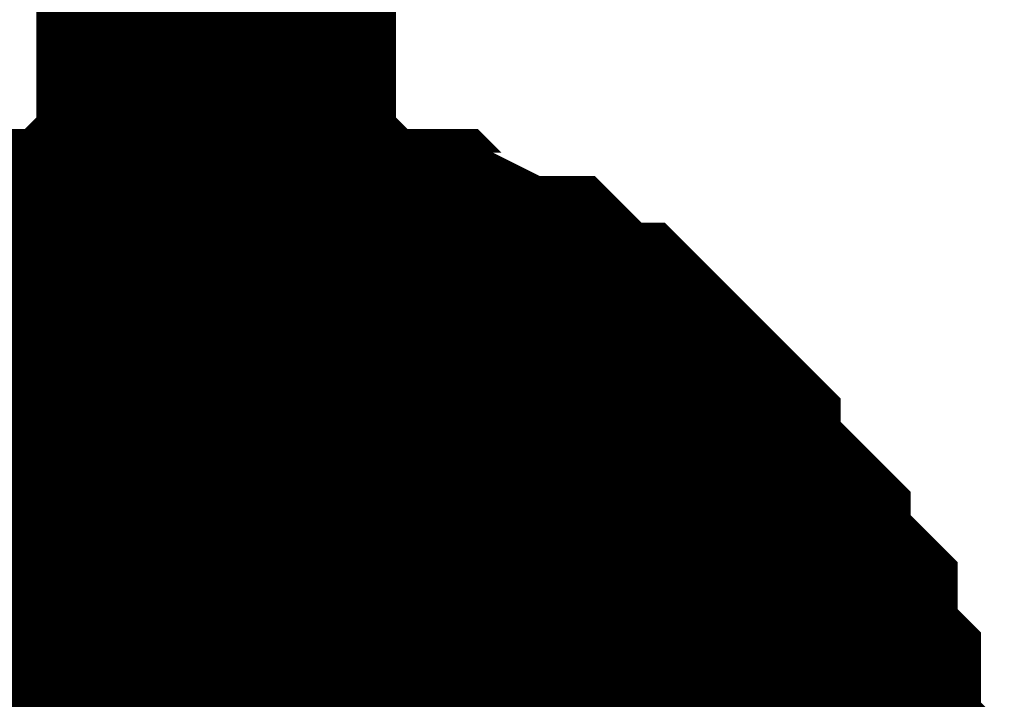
# Model space of a CAD drawing. Header units: inches. Extents: x 0 to 292, y 0 to 193.
# Tile 221 of 256: x 184.737 to 185.557, y 156.617 to 157.183. Entities that reach past the tile are written whole.
import ezdxf

# ---------------------------------------------------------------- set-up
doc = ezdxf.new("R2010")
doc.units = ezdxf.units.IN
doc.layers.add('Sheet', color=255, linetype='Continuous')

msp = doc.modelspace()

# ---------------------------------------------------------------- linework, layer by layer
at = {"layer": 'Sheet'}
for points in [[(184.90055, 156.45518, 0.29972, 0.29972, 0), (184.90055, 157.46872, 0.29972, 0.29972, 0)], [(184.56932, 156.82551, 0.29972, 0.29972, 0), (184.58881, 156.845, 0.29972, 0.29972, 0), (184.60829, 156.86449, 0.29972, 0.29972, 0), (184.62777, 156.86449, 0.29972, 0.29972, 0), (184.64726, 156.88398, 0.29972, 0.29972, 0), (184.66674, 156.90347, 0.29972, 0.29972, 0), (184.68623, 156.90347, 0.29972, 0.29972, 0), (184.70571, 156.92296, 0.29972, 0.29972, 0), (184.72519, 156.92296, 0.29972, 0.29972, 0), (184.74468, 156.94246, 0.29972, 0.29972, 0), (184.78364, 156.94246, 0.29972, 0.29972, 0), (184.80313, 156.94246, 0.29972, 0.29972, 0), (184.82261, 156.96195, 0.29972, 0.29972, 0), (184.8421, 156.96195, 0.29972, 0.29972, 0), (184.88106, 156.96195, 0.29972, 0.29972, 0), (184.90055, 156.96195, 0.29972, 0.29972, 0)], [(184.56932, 156.82551, 0.29972, 0.29972, 0), (184.58881, 156.845, 0.29972, 0.29972, 0), (184.60829, 156.86449, 0.29972, 0.29972, 0), (184.62777, 156.86449, 0.29972, 0.29972, 0), (184.64726, 156.88398, 0.29972, 0.29972, 0), (184.66674, 156.90347, 0.29972, 0.29972, 0), (184.68623, 156.90347, 0.29972, 0.29972, 0), (184.70571, 156.92296, 0.29972, 0.29972, 0), (184.72519, 156.92296, 0.29972, 0.29972, 0), (184.74468, 156.94246, 0.29972, 0.29972, 0), (184.78364, 156.94246, 0.29972, 0.29972, 0), (184.80313, 156.94246, 0.29972, 0.29972, 0), (184.82261, 156.96195, 0.29972, 0.29972, 0), (184.8421, 156.96195, 0.29972, 0.29972, 0), (184.88106, 156.96195, 0.29972, 0.29972, 0), (184.90055, 156.96195, 0.29972, 0.29972, 0)], [(184.56932, 156.82551, 0.29972, 0.29972, 0), (184.58881, 156.845, 0.29972, 0.29972, 0), (184.60829, 156.86449, 0.29972, 0.29972, 0), (184.62777, 156.86449, 0.29972, 0.29972, 0), (184.64726, 156.88398, 0.29972, 0.29972, 0), (184.66674, 156.90347, 0.29972, 0.29972, 0), (184.68623, 156.90347, 0.29972, 0.29972, 0), (184.70571, 156.92296, 0.29972, 0.29972, 0), (184.72519, 156.92296, 0.29972, 0.29972, 0), (184.74468, 156.94246, 0.29972, 0.29972, 0), (184.78364, 156.94246, 0.29972, 0.29972, 0), (184.80313, 156.94246, 0.29972, 0.29972, 0), (184.82261, 156.96195, 0.29972, 0.29972, 0), (184.8421, 156.96195, 0.29972, 0.29972, 0), (184.88106, 156.96195, 0.29972, 0.29972, 0), (184.90055, 156.96195, 0.29972, 0.29972, 0)], [(184.56932, 156.82551, 0.29972, 0.29972, 0), (184.58881, 156.845, 0.29972, 0.29972, 0), (184.60829, 156.86449, 0.29972, 0.29972, 0), (184.62777, 156.86449, 0.29972, 0.29972, 0), (184.64726, 156.88398, 0.29972, 0.29972, 0), (184.66674, 156.90347, 0.29972, 0.29972, 0), (184.68623, 156.90347, 0.29972, 0.29972, 0), (184.70571, 156.92296, 0.29972, 0.29972, 0), (184.72519, 156.92296, 0.29972, 0.29972, 0), (184.74468, 156.94246, 0.29972, 0.29972, 0), (184.78364, 156.94246, 0.29972, 0.29972, 0), (184.80313, 156.94246, 0.29972, 0.29972, 0), (184.82261, 156.96195, 0.29972, 0.29972, 0), (184.8421, 156.96195, 0.29972, 0.29972, 0), (184.88106, 156.96195, 0.29972, 0.29972, 0), (184.90055, 156.96195, 0.29972, 0.29972, 0)], [(184.56932, 156.82551, 0.29972, 0.29972, 0), (184.58881, 156.845, 0.29972, 0.29972, 0), (184.60829, 156.86449, 0.29972, 0.29972, 0), (184.62777, 156.86449, 0.29972, 0.29972, 0), (184.64726, 156.88398, 0.29972, 0.29972, 0), (184.66674, 156.90347, 0.29972, 0.29972, 0), (184.68623, 156.90347, 0.29972, 0.29972, 0), (184.70571, 156.92296, 0.29972, 0.29972, 0), (184.72519, 156.92296, 0.29972, 0.29972, 0), (184.74468, 156.94246, 0.29972, 0.29972, 0), (184.78364, 156.94246, 0.29972, 0.29972, 0), (184.80313, 156.94246, 0.29972, 0.29972, 0), (184.82261, 156.96195, 0.29972, 0.29972, 0), (184.8421, 156.96195, 0.29972, 0.29972, 0), (184.88106, 156.96195, 0.29972, 0.29972, 0), (184.90055, 156.96195, 0.29972, 0.29972, 0)], [(184.56932, 156.82551, 0.29972, 0.29972, 0), (184.58881, 156.845, 0.29972, 0.29972, 0), (184.60829, 156.86449, 0.29972, 0.29972, 0), (184.62777, 156.86449, 0.29972, 0.29972, 0), (184.64726, 156.88398, 0.29972, 0.29972, 0), (184.66674, 156.90347, 0.29972, 0.29972, 0), (184.68623, 156.90347, 0.29972, 0.29972, 0), (184.70571, 156.92296, 0.29972, 0.29972, 0), (184.72519, 156.92296, 0.29972, 0.29972, 0), (184.74468, 156.94246, 0.29972, 0.29972, 0), (184.78364, 156.94246, 0.29972, 0.29972, 0), (184.80313, 156.94246, 0.29972, 0.29972, 0), (184.82261, 156.96195, 0.29972, 0.29972, 0), (184.8421, 156.96195, 0.29972, 0.29972, 0), (184.88106, 156.96195, 0.29972, 0.29972, 0), (184.90055, 156.96195, 0.29972, 0.29972, 0)], [(184.90055, 156.96195, 0.29972, 0.29972, 0), (184.90055, 156.96195, 0.29972, 0.29972, 0)], [(184.90055, 156.96195, 0.29972, 0.29972, 0), (184.92003, 156.96195, 0.29972, 0.29972, 0), (184.959, 156.96195, 0.29972, 0.29972, 0), (184.97848, 156.96195, 0.29972, 0.29972, 0), (184.99797, 156.94246, 0.29972, 0.29972, 0), (185.03693, 156.94246, 0.29972, 0.29972, 0), (185.05642, 156.94246, 0.29972, 0.29972, 0), (185.0759, 156.92296, 0.29972, 0.29972, 0), (185.09538, 156.92296, 0.29972, 0.29972, 0), (185.13435, 156.90347, 0.29972, 0.29972, 0), (185.15384, 156.90347, 0.29972, 0.29972, 0), (185.17332, 156.88398, 0.29972, 0.29972, 0), (185.1928, 156.86449, 0.29972, 0.29972, 0), (185.21229, 156.86449, 0.29972, 0.29972, 0), (185.23177, 156.845, 0.29972, 0.29972, 0), (185.25125, 156.82551, 0.29972, 0.29972, 0), (185.27074, 156.80602, 0.29972, 0.29972, 0), (185.27074, 156.78653, 0.29972, 0.29972, 0), (185.29022, 156.76704, 0.29972, 0.29972, 0), (185.30971, 156.74754, 0.29972, 0.29972, 0), (185.32919, 156.72805, 0.29972, 0.29972, 0), (185.32919, 156.70856, 0.29972, 0.29972, 0), (185.34867, 156.68907, 0.29972, 0.29972, 0), (185.36816, 156.66958, 0.29972, 0.29972, 0), (185.36816, 156.65009, 0.29972, 0.29972, 0), (185.36816, 156.6306, 0.29972, 0.29972, 0), (185.38764, 156.61111, 0.29972, 0.29972, 0), (185.38764, 156.57212, 0.29972, 0.29972, 0), (185.38764, 156.55263, 0.29972, 0.29972, 0), (185.40712, 156.53314, 0.29972, 0.29972, 0), (185.40712, 156.51365, 0.29972, 0.29972, 0), (185.40712, 156.47467, 0.29972, 0.29972, 0), (185.40712, 156.45518, 0.29972, 0.29972, 0)], [(184.90055, 156.96195, 0.29972, 0.29972, 0), (184.90055, 156.96195, 0.29972, 0.29972, 0)], [(184.90055, 156.96195, 0.29972, 0.29972, 0), (184.92003, 156.96195, 0.29972, 0.29972, 0), (184.959, 156.96195, 0.29972, 0.29972, 0), (184.97848, 156.96195, 0.29972, 0.29972, 0), (184.99797, 156.94246, 0.29972, 0.29972, 0), (185.03693, 156.94246, 0.29972, 0.29972, 0), (185.05642, 156.94246, 0.29972, 0.29972, 0), (185.0759, 156.92296, 0.29972, 0.29972, 0), (185.09538, 156.92296, 0.29972, 0.29972, 0), (185.13435, 156.90347, 0.29972, 0.29972, 0), (185.15384, 156.90347, 0.29972, 0.29972, 0), (185.17332, 156.88398, 0.29972, 0.29972, 0), (185.1928, 156.86449, 0.29972, 0.29972, 0), (185.21229, 156.86449, 0.29972, 0.29972, 0), (185.23177, 156.845, 0.29972, 0.29972, 0), (185.25125, 156.82551, 0.29972, 0.29972, 0), (185.27074, 156.80602, 0.29972, 0.29972, 0), (185.27074, 156.78653, 0.29972, 0.29972, 0), (185.29022, 156.76704, 0.29972, 0.29972, 0), (185.30971, 156.74754, 0.29972, 0.29972, 0), (185.32919, 156.72805, 0.29972, 0.29972, 0), (185.32919, 156.70856, 0.29972, 0.29972, 0), (185.34867, 156.68907, 0.29972, 0.29972, 0), (185.36816, 156.66958, 0.29972, 0.29972, 0), (185.36816, 156.65009, 0.29972, 0.29972, 0), (185.36816, 156.6306, 0.29972, 0.29972, 0), (185.38764, 156.61111, 0.29972, 0.29972, 0), (185.38764, 156.57212, 0.29972, 0.29972, 0), (185.38764, 156.55263, 0.29972, 0.29972, 0), (185.40712, 156.53314, 0.29972, 0.29972, 0), (185.40712, 156.51365, 0.29972, 0.29972, 0), (185.40712, 156.47467, 0.29972, 0.29972, 0), (185.40712, 156.45518, 0.29972, 0.29972, 0)], [(184.90055, 156.96195, 0.29972, 0.29972, 0), (184.90055, 156.96195, 0.29972, 0.29972, 0)], [(184.90055, 156.96195, 0.29972, 0.29972, 0), (184.92003, 156.96195, 0.29972, 0.29972, 0), (184.959, 156.96195, 0.29972, 0.29972, 0), (184.97848, 156.96195, 0.29972, 0.29972, 0), (184.99797, 156.94246, 0.29972, 0.29972, 0), (185.03693, 156.94246, 0.29972, 0.29972, 0), (185.05642, 156.94246, 0.29972, 0.29972, 0), (185.0759, 156.92296, 0.29972, 0.29972, 0), (185.09538, 156.92296, 0.29972, 0.29972, 0), (185.13435, 156.90347, 0.29972, 0.29972, 0), (185.15384, 156.90347, 0.29972, 0.29972, 0), (185.17332, 156.88398, 0.29972, 0.29972, 0), (185.1928, 156.86449, 0.29972, 0.29972, 0), (185.21229, 156.86449, 0.29972, 0.29972, 0), (185.23177, 156.845, 0.29972, 0.29972, 0), (185.25125, 156.82551, 0.29972, 0.29972, 0), (185.27074, 156.80602, 0.29972, 0.29972, 0), (185.27074, 156.78653, 0.29972, 0.29972, 0), (185.29022, 156.76704, 0.29972, 0.29972, 0), (185.30971, 156.74754, 0.29972, 0.29972, 0), (185.32919, 156.72805, 0.29972, 0.29972, 0), (185.32919, 156.70856, 0.29972, 0.29972, 0), (185.34867, 156.68907, 0.29972, 0.29972, 0), (185.36816, 156.66958, 0.29972, 0.29972, 0), (185.36816, 156.65009, 0.29972, 0.29972, 0), (185.36816, 156.6306, 0.29972, 0.29972, 0), (185.38764, 156.61111, 0.29972, 0.29972, 0), (185.38764, 156.57212, 0.29972, 0.29972, 0), (185.38764, 156.55263, 0.29972, 0.29972, 0), (185.40712, 156.53314, 0.29972, 0.29972, 0), (185.40712, 156.51365, 0.29972, 0.29972, 0), (185.40712, 156.47467, 0.29972, 0.29972, 0), (185.40712, 156.45518, 0.29972, 0.29972, 0)], [(184.90055, 156.96195, 0.29972, 0.29972, 0), (184.90055, 156.96195, 0.29972, 0.29972, 0)], [(184.90055, 156.96195, 0.29972, 0.29972, 0), (184.92003, 156.96195, 0.29972, 0.29972, 0), (184.959, 156.96195, 0.29972, 0.29972, 0), (184.97848, 156.96195, 0.29972, 0.29972, 0), (184.99797, 156.94246, 0.29972, 0.29972, 0), (185.03693, 156.94246, 0.29972, 0.29972, 0), (185.05642, 156.94246, 0.29972, 0.29972, 0), (185.0759, 156.92296, 0.29972, 0.29972, 0), (185.09538, 156.92296, 0.29972, 0.29972, 0), (185.13435, 156.90347, 0.29972, 0.29972, 0), (185.15384, 156.90347, 0.29972, 0.29972, 0), (185.17332, 156.88398, 0.29972, 0.29972, 0), (185.1928, 156.86449, 0.29972, 0.29972, 0), (185.21229, 156.86449, 0.29972, 0.29972, 0), (185.23177, 156.845, 0.29972, 0.29972, 0), (185.25125, 156.82551, 0.29972, 0.29972, 0), (185.27074, 156.80602, 0.29972, 0.29972, 0), (185.27074, 156.78653, 0.29972, 0.29972, 0), (185.29022, 156.76704, 0.29972, 0.29972, 0), (185.30971, 156.74754, 0.29972, 0.29972, 0), (185.32919, 156.72805, 0.29972, 0.29972, 0), (185.32919, 156.70856, 0.29972, 0.29972, 0), (185.34867, 156.68907, 0.29972, 0.29972, 0), (185.36816, 156.66958, 0.29972, 0.29972, 0), (185.36816, 156.65009, 0.29972, 0.29972, 0), (185.36816, 156.6306, 0.29972, 0.29972, 0), (185.38764, 156.61111, 0.29972, 0.29972, 0), (185.38764, 156.57212, 0.29972, 0.29972, 0), (185.38764, 156.55263, 0.29972, 0.29972, 0), (185.40712, 156.53314, 0.29972, 0.29972, 0), (185.40712, 156.51365, 0.29972, 0.29972, 0), (185.40712, 156.47467, 0.29972, 0.29972, 0), (185.40712, 156.45518, 0.29972, 0.29972, 0)], [(184.90055, 156.96195, 0.29972, 0.29972, 0), (184.90055, 156.96195, 0.29972, 0.29972, 0)], [(184.90055, 156.96195, 0.29972, 0.29972, 0), (184.92003, 156.96195, 0.29972, 0.29972, 0), (184.959, 156.96195, 0.29972, 0.29972, 0), (184.97848, 156.96195, 0.29972, 0.29972, 0), (184.99797, 156.94246, 0.29972, 0.29972, 0), (185.03693, 156.94246, 0.29972, 0.29972, 0), (185.05642, 156.94246, 0.29972, 0.29972, 0), (185.0759, 156.92296, 0.29972, 0.29972, 0), (185.09538, 156.92296, 0.29972, 0.29972, 0), (185.13435, 156.90347, 0.29972, 0.29972, 0), (185.15384, 156.90347, 0.29972, 0.29972, 0), (185.17332, 156.88398, 0.29972, 0.29972, 0), (185.1928, 156.86449, 0.29972, 0.29972, 0), (185.21229, 156.86449, 0.29972, 0.29972, 0), (185.23177, 156.845, 0.29972, 0.29972, 0), (185.25125, 156.82551, 0.29972, 0.29972, 0), (185.27074, 156.80602, 0.29972, 0.29972, 0), (185.27074, 156.78653, 0.29972, 0.29972, 0), (185.29022, 156.76704, 0.29972, 0.29972, 0), (185.30971, 156.74754, 0.29972, 0.29972, 0), (185.32919, 156.72805, 0.29972, 0.29972, 0), (185.32919, 156.70856, 0.29972, 0.29972, 0), (185.34867, 156.68907, 0.29972, 0.29972, 0), (185.36816, 156.66958, 0.29972, 0.29972, 0), (185.36816, 156.65009, 0.29972, 0.29972, 0), (185.36816, 156.6306, 0.29972, 0.29972, 0), (185.38764, 156.61111, 0.29972, 0.29972, 0), (185.38764, 156.57212, 0.29972, 0.29972, 0), (185.38764, 156.55263, 0.29972, 0.29972, 0), (185.40712, 156.53314, 0.29972, 0.29972, 0), (185.40712, 156.51365, 0.29972, 0.29972, 0), (185.40712, 156.47467, 0.29972, 0.29972, 0), (185.40712, 156.45518, 0.29972, 0.29972, 0)], [(184.90055, 156.96195, 0.29972, 0.29972, 0), (184.90055, 156.96195, 0.29972, 0.29972, 0)], [(184.90055, 156.96195, 0.29972, 0.29972, 0), (184.92003, 156.96195, 0.29972, 0.29972, 0), (184.959, 156.96195, 0.29972, 0.29972, 0), (184.97848, 156.96195, 0.29972, 0.29972, 0), (184.99797, 156.94246, 0.29972, 0.29972, 0), (185.03693, 156.94246, 0.29972, 0.29972, 0), (185.05642, 156.94246, 0.29972, 0.29972, 0), (185.0759, 156.92296, 0.29972, 0.29972, 0), (185.09538, 156.92296, 0.29972, 0.29972, 0), (185.13435, 156.90347, 0.29972, 0.29972, 0), (185.15384, 156.90347, 0.29972, 0.29972, 0), (185.17332, 156.88398, 0.29972, 0.29972, 0), (185.1928, 156.86449, 0.29972, 0.29972, 0), (185.21229, 156.86449, 0.29972, 0.29972, 0), (185.23177, 156.845, 0.29972, 0.29972, 0), (185.25125, 156.82551, 0.29972, 0.29972, 0), (185.27074, 156.80602, 0.29972, 0.29972, 0), (185.27074, 156.78653, 0.29972, 0.29972, 0), (185.29022, 156.76704, 0.29972, 0.29972, 0), (185.30971, 156.74754, 0.29972, 0.29972, 0), (185.32919, 156.72805, 0.29972, 0.29972, 0), (185.32919, 156.70856, 0.29972, 0.29972, 0), (185.34867, 156.68907, 0.29972, 0.29972, 0), (185.36816, 156.66958, 0.29972, 0.29972, 0), (185.36816, 156.65009, 0.29972, 0.29972, 0), (185.36816, 156.6306, 0.29972, 0.29972, 0), (185.38764, 156.61111, 0.29972, 0.29972, 0), (185.38764, 156.57212, 0.29972, 0.29972, 0), (185.38764, 156.55263, 0.29972, 0.29972, 0), (185.40712, 156.53314, 0.29972, 0.29972, 0), (185.40712, 156.51365, 0.29972, 0.29972, 0), (185.40712, 156.47467, 0.29972, 0.29972, 0), (185.40712, 156.45518, 0.29972, 0.29972, 0)], [(184.68623, 156.90347, 0.09906, 0.09906, 0), (184.70571, 156.92296, 0.09906, 0.09906, 0), (184.72519, 156.92296, 0.09906, 0.09906, 0), (184.74468, 156.94246, 0.09906, 0.09906, 0), (184.78364, 156.94246, 0.09906, 0.09906, 0), (184.80313, 156.94246, 0.09906, 0.09906, 0), (184.82261, 156.96195, 0.09906, 0.09906, 0), (184.8421, 156.96195, 0.09906, 0.09906, 0), (184.88106, 156.96195, 0.09906, 0.09906, 0), (184.90055, 156.96195, 0.09906, 0.09906, 0)], [(184.68623, 156.90347, 0.09906, 0.09906, 0), (184.70571, 156.92296, 0.09906, 0.09906, 0), (184.72519, 156.92296, 0.09906, 0.09906, 0), (184.74468, 156.94246, 0.09906, 0.09906, 0), (184.78364, 156.94246, 0.09906, 0.09906, 0), (184.80313, 156.94246, 0.09906, 0.09906, 0), (184.82261, 156.96195, 0.09906, 0.09906, 0), (184.8421, 156.96195, 0.09906, 0.09906, 0), (184.88106, 156.96195, 0.09906, 0.09906, 0), (184.90055, 156.96195, 0.09906, 0.09906, 0)], [(184.68623, 156.90347, 0.09906, 0.09906, 0), (184.70571, 156.92296, 0.09906, 0.09906, 0), (184.72519, 156.92296, 0.09906, 0.09906, 0), (184.74468, 156.94246, 0.09906, 0.09906, 0), (184.78364, 156.94246, 0.09906, 0.09906, 0), (184.80313, 156.94246, 0.09906, 0.09906, 0), (184.82261, 156.96195, 0.09906, 0.09906, 0), (184.8421, 156.96195, 0.09906, 0.09906, 0), (184.88106, 156.96195, 0.09906, 0.09906, 0), (184.90055, 156.96195, 0.09906, 0.09906, 0)], [(184.68623, 156.90347, 0.09906, 0.09906, 0), (184.70571, 156.92296, 0.09906, 0.09906, 0), (184.72519, 156.92296, 0.09906, 0.09906, 0), (184.74468, 156.94246, 0.09906, 0.09906, 0), (184.78364, 156.94246, 0.09906, 0.09906, 0), (184.80313, 156.94246, 0.09906, 0.09906, 0), (184.82261, 156.96195, 0.09906, 0.09906, 0), (184.8421, 156.96195, 0.09906, 0.09906, 0), (184.88106, 156.96195, 0.09906, 0.09906, 0), (184.90055, 156.96195, 0.09906, 0.09906, 0)], [(184.68623, 156.90347, 0.09906, 0.09906, 0), (184.70571, 156.92296, 0.09906, 0.09906, 0), (184.72519, 156.92296, 0.09906, 0.09906, 0), (184.74468, 156.94246, 0.09906, 0.09906, 0), (184.78364, 156.94246, 0.09906, 0.09906, 0), (184.80313, 156.94246, 0.09906, 0.09906, 0), (184.82261, 156.96195, 0.09906, 0.09906, 0), (184.8421, 156.96195, 0.09906, 0.09906, 0), (184.88106, 156.96195, 0.09906, 0.09906, 0), (184.90055, 156.96195, 0.09906, 0.09906, 0)], [(184.68623, 156.90347, 0.09906, 0.09906, 0), (184.70571, 156.92296, 0.09906, 0.09906, 0), (184.72519, 156.92296, 0.09906, 0.09906, 0), (184.74468, 156.94246, 0.09906, 0.09906, 0), (184.78364, 156.94246, 0.09906, 0.09906, 0), (184.80313, 156.94246, 0.09906, 0.09906, 0), (184.82261, 156.96195, 0.09906, 0.09906, 0), (184.8421, 156.96195, 0.09906, 0.09906, 0), (184.88106, 156.96195, 0.09906, 0.09906, 0), (184.90055, 156.96195, 0.09906, 0.09906, 0)], [(184.90055, 156.96195, 0.09906, 0.09906, 0), (184.90055, 156.96195, 0.09906, 0.09906, 0)], [(184.90055, 156.96195, 0.09906, 0.09906, 0), (184.92003, 156.96195, 0.09906, 0.09906, 0), (184.959, 156.96195, 0.09906, 0.09906, 0), (184.97848, 156.96195, 0.09906, 0.09906, 0), (184.99797, 156.94246, 0.09906, 0.09906, 0), (185.03693, 156.94246, 0.09906, 0.09906, 0), (185.05642, 156.94246, 0.09906, 0.09906, 0), (185.0759, 156.92296, 0.09906, 0.09906, 0), (185.09538, 156.92296, 0.09906, 0.09906, 0), (185.13435, 156.90347, 0.09906, 0.09906, 0), (185.15384, 156.90347, 0.09906, 0.09906, 0), (185.17332, 156.88398, 0.09906, 0.09906, 0), (185.1928, 156.86449, 0.09906, 0.09906, 0), (185.21229, 156.86449, 0.09906, 0.09906, 0), (185.23177, 156.845, 0.09906, 0.09906, 0), (185.25125, 156.82551, 0.09906, 0.09906, 0), (185.27074, 156.80602, 0.09906, 0.09906, 0), (185.27074, 156.78653, 0.09906, 0.09906, 0), (185.29022, 156.76704, 0.09906, 0.09906, 0), (185.30971, 156.74754, 0.09906, 0.09906, 0), (185.32919, 156.72805, 0.09906, 0.09906, 0), (185.32919, 156.70856, 0.09906, 0.09906, 0), (185.34867, 156.68907, 0.09906, 0.09906, 0), (185.36816, 156.66958, 0.09906, 0.09906, 0), (185.36816, 156.65009, 0.09906, 0.09906, 0), (185.36816, 156.6306, 0.09906, 0.09906, 0), (185.38764, 156.61111, 0.09906, 0.09906, 0), (185.38764, 156.57212, 0.09906, 0.09906, 0), (185.38764, 156.55263, 0.09906, 0.09906, 0)], [(184.90055, 156.96195, 0.09906, 0.09906, 0), (184.90055, 156.96195, 0.09906, 0.09906, 0)], [(184.90055, 156.96195, 0.09906, 0.09906, 0), (184.92003, 156.96195, 0.09906, 0.09906, 0), (184.959, 156.96195, 0.09906, 0.09906, 0), (184.97848, 156.96195, 0.09906, 0.09906, 0), (184.99797, 156.94246, 0.09906, 0.09906, 0), (185.03693, 156.94246, 0.09906, 0.09906, 0), (185.05642, 156.94246, 0.09906, 0.09906, 0), (185.0759, 156.92296, 0.09906, 0.09906, 0), (185.09538, 156.92296, 0.09906, 0.09906, 0), (185.13435, 156.90347, 0.09906, 0.09906, 0), (185.15384, 156.90347, 0.09906, 0.09906, 0), (185.17332, 156.88398, 0.09906, 0.09906, 0), (185.1928, 156.86449, 0.09906, 0.09906, 0), (185.21229, 156.86449, 0.09906, 0.09906, 0), (185.23177, 156.845, 0.09906, 0.09906, 0), (185.25125, 156.82551, 0.09906, 0.09906, 0), (185.27074, 156.80602, 0.09906, 0.09906, 0), (185.27074, 156.78653, 0.09906, 0.09906, 0), (185.29022, 156.76704, 0.09906, 0.09906, 0), (185.30971, 156.74754, 0.09906, 0.09906, 0), (185.32919, 156.72805, 0.09906, 0.09906, 0), (185.32919, 156.70856, 0.09906, 0.09906, 0), (185.34867, 156.68907, 0.09906, 0.09906, 0), (185.36816, 156.66958, 0.09906, 0.09906, 0), (185.36816, 156.65009, 0.09906, 0.09906, 0), (185.36816, 156.6306, 0.09906, 0.09906, 0), (185.38764, 156.61111, 0.09906, 0.09906, 0), (185.38764, 156.57212, 0.09906, 0.09906, 0), (185.38764, 156.55263, 0.09906, 0.09906, 0)], [(184.90055, 156.96195, 0.09906, 0.09906, 0), (184.90055, 156.96195, 0.09906, 0.09906, 0)], [(184.90055, 156.96195, 0.09906, 0.09906, 0), (184.92003, 156.96195, 0.09906, 0.09906, 0), (184.959, 156.96195, 0.09906, 0.09906, 0), (184.97848, 156.96195, 0.09906, 0.09906, 0), (184.99797, 156.94246, 0.09906, 0.09906, 0), (185.03693, 156.94246, 0.09906, 0.09906, 0), (185.05642, 156.94246, 0.09906, 0.09906, 0), (185.0759, 156.92296, 0.09906, 0.09906, 0), (185.09538, 156.92296, 0.09906, 0.09906, 0), (185.13435, 156.90347, 0.09906, 0.09906, 0), (185.15384, 156.90347, 0.09906, 0.09906, 0), (185.17332, 156.88398, 0.09906, 0.09906, 0), (185.1928, 156.86449, 0.09906, 0.09906, 0), (185.21229, 156.86449, 0.09906, 0.09906, 0), (185.23177, 156.845, 0.09906, 0.09906, 0), (185.25125, 156.82551, 0.09906, 0.09906, 0), (185.27074, 156.80602, 0.09906, 0.09906, 0), (185.27074, 156.78653, 0.09906, 0.09906, 0), (185.29022, 156.76704, 0.09906, 0.09906, 0), (185.30971, 156.74754, 0.09906, 0.09906, 0), (185.32919, 156.72805, 0.09906, 0.09906, 0), (185.32919, 156.70856, 0.09906, 0.09906, 0), (185.34867, 156.68907, 0.09906, 0.09906, 0), (185.36816, 156.66958, 0.09906, 0.09906, 0), (185.36816, 156.65009, 0.09906, 0.09906, 0), (185.36816, 156.6306, 0.09906, 0.09906, 0), (185.38764, 156.61111, 0.09906, 0.09906, 0), (185.38764, 156.57212, 0.09906, 0.09906, 0), (185.38764, 156.55263, 0.09906, 0.09906, 0)], [(184.90055, 156.96195, 0.09906, 0.09906, 0), (184.90055, 156.96195, 0.09906, 0.09906, 0)], [(184.90055, 156.96195, 0.09906, 0.09906, 0), (184.92003, 156.96195, 0.09906, 0.09906, 0), (184.959, 156.96195, 0.09906, 0.09906, 0), (184.97848, 156.96195, 0.09906, 0.09906, 0), (184.99797, 156.94246, 0.09906, 0.09906, 0), (185.03693, 156.94246, 0.09906, 0.09906, 0), (185.05642, 156.94246, 0.09906, 0.09906, 0), (185.0759, 156.92296, 0.09906, 0.09906, 0), (185.09538, 156.92296, 0.09906, 0.09906, 0), (185.13435, 156.90347, 0.09906, 0.09906, 0), (185.15384, 156.90347, 0.09906, 0.09906, 0), (185.17332, 156.88398, 0.09906, 0.09906, 0), (185.1928, 156.86449, 0.09906, 0.09906, 0), (185.21229, 156.86449, 0.09906, 0.09906, 0), (185.23177, 156.845, 0.09906, 0.09906, 0), (185.25125, 156.82551, 0.09906, 0.09906, 0), (185.27074, 156.80602, 0.09906, 0.09906, 0), (185.27074, 156.78653, 0.09906, 0.09906, 0), (185.29022, 156.76704, 0.09906, 0.09906, 0), (185.30971, 156.74754, 0.09906, 0.09906, 0), (185.32919, 156.72805, 0.09906, 0.09906, 0), (185.32919, 156.70856, 0.09906, 0.09906, 0), (185.34867, 156.68907, 0.09906, 0.09906, 0), (185.36816, 156.66958, 0.09906, 0.09906, 0), (185.36816, 156.65009, 0.09906, 0.09906, 0), (185.36816, 156.6306, 0.09906, 0.09906, 0), (185.38764, 156.61111, 0.09906, 0.09906, 0), (185.38764, 156.57212, 0.09906, 0.09906, 0), (185.38764, 156.55263, 0.09906, 0.09906, 0)], [(184.90055, 156.96195, 0.09906, 0.09906, 0), (184.90055, 156.96195, 0.09906, 0.09906, 0)], [(184.90055, 156.96195, 0.09906, 0.09906, 0), (184.92003, 156.96195, 0.09906, 0.09906, 0), (184.959, 156.96195, 0.09906, 0.09906, 0), (184.97848, 156.96195, 0.09906, 0.09906, 0), (184.99797, 156.94246, 0.09906, 0.09906, 0), (185.03693, 156.94246, 0.09906, 0.09906, 0), (185.05642, 156.94246, 0.09906, 0.09906, 0), (185.0759, 156.92296, 0.09906, 0.09906, 0), (185.09538, 156.92296, 0.09906, 0.09906, 0), (185.13435, 156.90347, 0.09906, 0.09906, 0), (185.15384, 156.90347, 0.09906, 0.09906, 0), (185.17332, 156.88398, 0.09906, 0.09906, 0), (185.1928, 156.86449, 0.09906, 0.09906, 0), (185.21229, 156.86449, 0.09906, 0.09906, 0), (185.23177, 156.845, 0.09906, 0.09906, 0), (185.25125, 156.82551, 0.09906, 0.09906, 0), (185.27074, 156.80602, 0.09906, 0.09906, 0), (185.27074, 156.78653, 0.09906, 0.09906, 0), (185.29022, 156.76704, 0.09906, 0.09906, 0), (185.30971, 156.74754, 0.09906, 0.09906, 0), (185.32919, 156.72805, 0.09906, 0.09906, 0), (185.32919, 156.70856, 0.09906, 0.09906, 0), (185.34867, 156.68907, 0.09906, 0.09906, 0), (185.36816, 156.66958, 0.09906, 0.09906, 0), (185.36816, 156.65009, 0.09906, 0.09906, 0), (185.36816, 156.6306, 0.09906, 0.09906, 0), (185.38764, 156.61111, 0.09906, 0.09906, 0), (185.38764, 156.57212, 0.09906, 0.09906, 0), (185.38764, 156.55263, 0.09906, 0.09906, 0)], [(184.90055, 156.96195, 0.09906, 0.09906, 0), (184.90055, 156.96195, 0.09906, 0.09906, 0)], [(184.90055, 156.96195, 0.09906, 0.09906, 0), (184.92003, 156.96195, 0.09906, 0.09906, 0), (184.959, 156.96195, 0.09906, 0.09906, 0), (184.97848, 156.96195, 0.09906, 0.09906, 0), (184.99797, 156.94246, 0.09906, 0.09906, 0), (185.03693, 156.94246, 0.09906, 0.09906, 0), (185.05642, 156.94246, 0.09906, 0.09906, 0), (185.0759, 156.92296, 0.09906, 0.09906, 0), (185.09538, 156.92296, 0.09906, 0.09906, 0), (185.13435, 156.90347, 0.09906, 0.09906, 0), (185.15384, 156.90347, 0.09906, 0.09906, 0), (185.17332, 156.88398, 0.09906, 0.09906, 0), (185.1928, 156.86449, 0.09906, 0.09906, 0), (185.21229, 156.86449, 0.09906, 0.09906, 0), (185.23177, 156.845, 0.09906, 0.09906, 0), (185.25125, 156.82551, 0.09906, 0.09906, 0), (185.27074, 156.80602, 0.09906, 0.09906, 0), (185.27074, 156.78653, 0.09906, 0.09906, 0), (185.29022, 156.76704, 0.09906, 0.09906, 0), (185.30971, 156.74754, 0.09906, 0.09906, 0), (185.32919, 156.72805, 0.09906, 0.09906, 0), (185.32919, 156.70856, 0.09906, 0.09906, 0), (185.34867, 156.68907, 0.09906, 0.09906, 0), (185.36816, 156.66958, 0.09906, 0.09906, 0), (185.36816, 156.65009, 0.09906, 0.09906, 0), (185.36816, 156.6306, 0.09906, 0.09906, 0), (185.38764, 156.61111, 0.09906, 0.09906, 0), (185.38764, 156.57212, 0.09906, 0.09906, 0), (185.38764, 156.55263, 0.09906, 0.09906, 0)]]:
    msp.add_lwpolyline(points, format="xyseb", dxfattribs=at)
msp.add_lwpolyline([(184.658, 156.464, 0.508, 0.508, 1), (185.166, 156.464, 0.508, 0.508, 1)], format="xyseb", close=True, dxfattribs=at)

doc.saveas('drawing.dxf')
